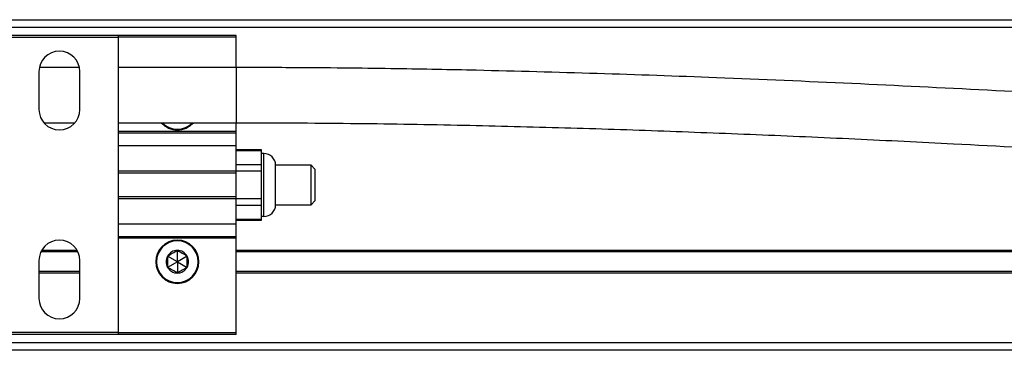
# Model space of a CAD drawing. Header units: millimetres. Extents: x -498 to 2211, y 417 to 918.
# Tile 3 of 23: x -176 to -51, y 417 to 459. Entities that reach past the tile are written whole.
import ezdxf

# ---------------------------------------------------------------- set-up
doc = ezdxf.new("R2010")
doc.units = ezdxf.units.MM

# ---------------------------------------------------------------- blocks, each defined once
blk = doc.blocks.new('Drawing View3')
at = {"color": 7, "linetype": 'Continuous', "lineweight": 25}
for p, q in [((-438.55, 10.99), (561.05, 10.99)), ((561.05, 9.99), (-438.55, 9.99)), ((-306.25, 8.99), (-321.25, 8.99)), ((-291.25, 8.99), (-306.25, 8.99)), ((-306.25, 8.74), (-306.25, 8.99)), ((-291.25, 8.79), (-306.25, 8.79)), ((-291.25, 8.79), (-291.25, 8.99)), ((-291.25, 4.91), (-291.25, 8.79)), ((-306.25, 8.74), (-321.25, 8.74)), ((-306.25, -28.76), (-306.25, 8.74)), ((-316.35, 4.39), (-316.35, -0.41)), ((-311.2, 4.91), (-316.3, 4.91)), ((-311.15, -0.41), (-311.15, 4.39)), ((-291.25, 4.91), (-306.25, 4.91)), ((-291.25, 4.91), (-291.25, -2.09)), ((-315.73, -2.09), (-311.77, -2.09)), ((-306.25, -2.09), (-291.25, -2.09)), ((-291.25, -3.23), (-291.25, -2.09)), ((-291.25, -3.23), (-306.25, -3.23)), ((-291.25, -3.43), (-306.25, -3.43)), ((-298.75, -2.91), (-298.75, -3.01)), ((-291.25, -3.43), (-291.25, -3.23)), ((-291.25, -5.02), (-291.25, -3.43)), ((-291.25, -5.02), (-306.25, -5.02)), ((-291.25, -8.24), (-291.25, -5.02)), ((-288.05, -5.54), (-291.25, -5.54)), ((-288.05, -5.67), (-291.25, -5.67)), ((-288.05, -5.67), (-288.05, -5.54)), ((-288.05, -6.54), (-288.05, -5.67)), ((-287.75, -6.01), (-288.05, -6.01)), ((-287.75, -14.01), (-287.75, -6.01)), ((-291.25, -7.41), (-288.05, -7.41)), ((-288.05, -7.41), (-288.05, -6.54)), ((-288.05, -8.27), (-288.05, -7.41)), ((-286.25, -12.51), (-286.25, -7.51)), ((-281.75, -7.51), (-286.25, -7.51)), ((-281.75, -12.51), (-281.75, -7.51)), ((-281.25, -8.01), (-281.75, -7.51)), ((-291.25, -8.24), (-306.25, -8.24)), ((-291.25, -8.51), (-306.25, -8.51)), ((-291.25, -8.51), (-291.25, -8.24)), ((-288.05, -8.27), (-291.25, -8.27)), ((-291.25, -11.51), (-291.25, -8.51)), ((-288.05, -10.01), (-288.05, -8.27)), ((-281.25, -8.01), (-281.25, -12.01)), ((-288.05, -11.74), (-288.05, -10.01)), ((-291.25, -11.51), (-306.25, -11.51)), ((-291.25, -11.77), (-306.25, -11.77)), ((-291.25, -11.77), (-291.25, -11.51)), ((-291.25, -11.74), (-288.05, -11.74)), ((-291.25, -14.99), (-291.25, -11.77)), ((-288.05, -12.6), (-288.05, -11.74)), ((-286.25, -12.51), (-286.25, -12.51)), ((-286.25, -12.51), (-281.75, -12.51)), ((-281.75, -12.51), (-281.25, -12.01)), ((-288.05, -12.6), (-291.25, -12.6)), ((-288.05, -13.47), (-288.05, -12.6)), ((-288.05, -14.34), (-288.05, -13.47)), ((-291.25, -14.99), (-306.25, -14.99)), ((-291.25, -14.34), (-288.05, -14.34)), ((-291.25, -14.47), (-288.05, -14.47)), ((-291.25, -16.58), (-291.25, -14.99)), ((-287.75, -14.01), (-288.05, -14.01)), ((-288.05, -14.47), (-288.05, -14.34)), ((-287.75, -14.01), (-287.75, -14.01)), ((-291.25, -16.58), (-306.25, -16.58)), ((-291.25, -16.78), (-306.25, -16.78)), ((-298.75, -17.11), (-298.75, -17.01)), ((-291.25, -16.78), (-291.25, -16.58)), ((-291.25, -28.81), (-291.25, -16.78)), ((-311.39, -18.51), (-316.1, -18.51)), ((-311.5, -18.31), (-316, -18.31)), ((-298.75, -19.76), (-298.75, -18.32)), ((-1.25, -18.31), (-291.25, -18.31)), ((-1.25, -18.51), (-291.25, -18.51)), ((-316.35, -19.61), (-316.35, -24.41)), ((-311.15, -24.41), (-311.15, -19.61)), ((-298.75, -19.76), (-299.99, -19.04)), ((-298.75, -19.76), (-299.99, -20.47)), ((-297.5, -19.04), (-298.75, -19.76)), ((-298.75, -19.76), (-297.5, -20.47)), ((-298.75, -19.76), (-298.75, -21.19)), ((-311.15, -21.01), (-316.35, -21.01)), ((-311.15, -21.21), (-316.35, -21.21)), ((-1.25, -21.01), (-291.25, -21.01)), ((-1.25, -21.21), (-291.25, -21.21)), ((-298.75, -22.41), (-298.75, -22.51)), ((-306.25, -28.76), (-321.25, -28.76)), ((-306.25, -29.01), (-306.25, -28.76)), ((-438.55, -30.01), (561.05, -30.01)), ((-306.25, -29.01), (-321.25, -29.01)), ((-291.25, -28.81), (-306.25, -28.81)), ((-291.25, -29.01), (-306.25, -29.01)), ((-291.25, -29.01), (-291.25, -28.81)), ((561.05, -31.01), (-438.55, -31.01))]:
    blk.add_line(p, q, dxfattribs=at)
for centre, radius, start, end in [((-313.75, 4.39), 2.6, 0, 180), ((-313.75, -0.41), 2.6, 180, 0), ((-298.75, -0.26), 2.75, 221.8377, 270), ((-298.75, -0.26), 2.65, 223.804, 270), ((-298.75, -0.26), 2.65, 270, 316.196), ((-298.75, -0.26), 2.75, 270, 318.1623), ((-287.75, -7.51), 1.5, 0, 90), ((-287.75, -12.51), 1.5, 270, 0), ((-313.75, -19.61), 2.6, 0, 180), ((-298.75, -19.76), 2.75, 90, 270), ((-298.75, -19.76), 2.65, 90, 270), ((-298.75, -19.76), 2.75, 270, 90), ((-298.75, -19.76), 2.65, 270, 90), ((-298.75, -19.76), 1.44, 90, 150), ((-298.75, -19.76), 1.44, 30, 90), ((-298.75, -19.76), 1.43, 150, 210), ((-298.75, -19.76), 1.43, 330, 30), ((-298.75, -19.76), 1.44, 210, 270), ((-298.75, -19.76), 1.44, 270, 330), ((-313.75, -24.41), 2.6, 180, 0)]:
    blk.add_arc(centre, radius, start, end, dxfattribs=at)
for points, knots in [([(-1.25, -6.51), (-6.08, -6.49), (-15.44, -6.46), (-29.09, -6.23), (-42.12, -5.9), (-54.8, -5.49), (-67.36, -5), (-79.89, -4.45), (-99.73, -3.47), (-126.86, -1.95), (-161.29, 0.12), (-195.73, 2.08), (-223.76, 3.4), (-245.43, 4.17), (-257.28, 4.49), (-265.78, 4.67), (-271.11, 4.76), (-277.04, 4.84), (-283.83, 4.9), (-288.67, 4.91), (-291.25, 4.91)], [0, 0, 0, 0, 0.0499526, 0.0966762, 0.1411081, 0.1845608, 0.2277811, 0.2710022, 0.3142239, 0.4330851, 0.551948, 0.6708097, 0.7896675, 0.8419636, 0.8949258, 0.9121247, 0.9297793, 0.9499915, 0.9733968, 1, 1, 1, 1]), ([(-291.25, -2.09), (-286.41, -2.11), (-277.05, -2.14), (-263.39, -2.37), (-250.37, -2.69), (-237.69, -3.1), (-225.13, -3.59), (-212.59, -4.14), (-192.75, -5.12), (-165.62, -6.64), (-131.19, -8.7), (-96.75, -10.67), (-68.72, -11.99), (-47.05, -12.76), (-35.2, -13.09), (-26.71, -13.26), (-21.38, -13.35), (-15.45, -13.43), (-8.66, -13.49), (-3.82, -13.5), (-1.25, -13.51)], [0, 0, 0, 0, 0.049963, 0.096698, 0.141138, 0.184596, 0.227817, 0.271039, 0.314262, 0.433126, 0.551991, 0.670856, 0.789716, 0.842014, 0.89497, 0.912167, 0.929814, 0.95001, 0.973404, 1, 1, 1, 1]), ([(-299.99, -19.04), (-299.78, -18.92), (-299.37, -18.68), (-298.95, -18.44), (-298.75, -18.32)], [0, 0, 0, 0, 0.500206, 1, 1, 1, 1]), ([(-298.75, -18.32), (-298.54, -18.44), (-298.13, -18.68), (-297.71, -18.92), (-297.5, -19.04)], [0, 0, 0, 0, 0.500206, 1, 1, 1, 1]), ([(-299.99, -19.04), (-299.99, -19.28), (-299.99, -19.76), (-299.99, -20.23), (-299.99, -20.47)], [0, 0, 0, 0, 0.5, 1, 1, 1, 1]), ([(-297.5, -20.47), (-297.5, -20.23), (-297.5, -19.76), (-297.5, -19.28), (-297.5, -19.04)], [0, 0, 0, 0, 0.5, 1, 1, 1, 1]), ([(-298.75, -21.19), (-298.95, -21.07), (-299.37, -20.83), (-299.78, -20.59), (-299.99, -20.47)], [0, 0, 0, 0, 0.500206, 1, 1, 1, 1]), ([(-297.5, -20.47), (-297.71, -20.59), (-298.13, -20.83), (-298.54, -21.07), (-298.75, -21.19)], [0, 0, 0, 0, 0.500206, 1, 1, 1, 1])]:
    blk.add_open_spline(points, degree=3, knots=knots, dxfattribs=at)

msp = doc.modelspace()

# ---------------------------------------------------------------- block references
at = {"color": 7, "linetype": 'Continuous', "lineweight": 25}
msp.add_blockref('Drawing View3', (142.42, 447.94), dxfattribs=at)

doc.saveas('drawing.dxf')
